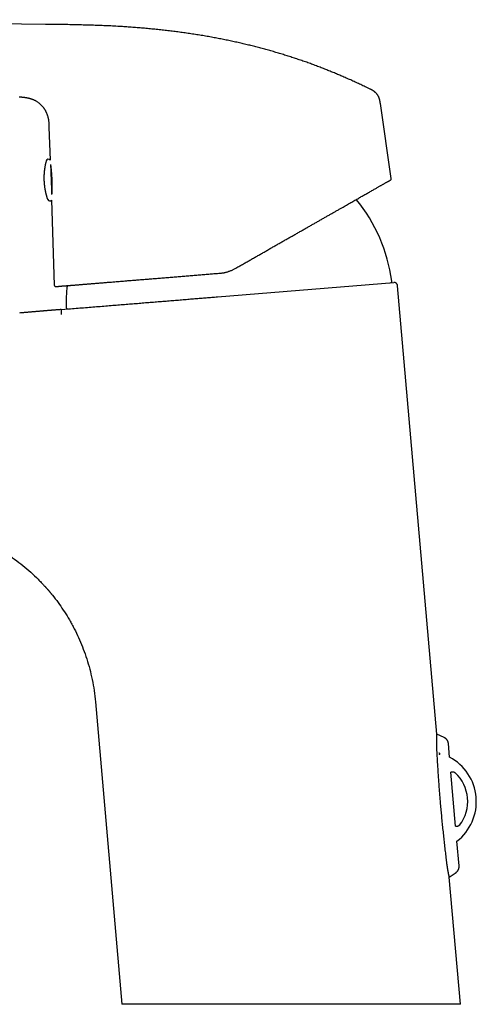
# Model space of a CAD drawing. Header units: millimetres. Extents: x 8 to 543, y 12 to 399.
# Tile 2 of 37: x 103 to 167, y 262 to 399. Entities that reach past the tile are written whole.
import ezdxf

# ---------------------------------------------------------------- set-up
doc = ezdxf.new("R2010")
doc.units = ezdxf.units.MM

msp = doc.modelspace()

# ---------------------------------------------------------------- linework, layer by layer
at = {"color": 7, "linetype": 'Continuous', "lineweight": 30}
for p, q in [((106.58, 398.36), (50.25, 399.02)), ((154.77, 376.9), (153.25, 387.36)), ((107.06, 384.05), (107.21, 379.45)), ((107.4, 373.9), (107.8, 362.05)), ((130.54, 360.43), (155.11, 362.43)), ((161.11, 299.55), (155.65, 361.97)), ((108.75, 358.66), (109.79, 358.75)), ((113.53, 304.03), (117.21, 261.92)), ((162.16, 299.06), (161.12, 299.55)), ((162.9, 296.34), (162.73, 298.24)), ((163.74, 286.71), (163.08, 294.24)), ((164.23, 281.19), (163.93, 284.62)), ((162.86, 279.62), (163.8, 280.29)), ((164.41, 261.92), (162.86, 279.62)), ((164.41, 261.92), (117.21, 261.92))]:
    msp.add_line(p, q, dxfattribs=at)
for centre, radius, start, end in [((106.96, 379.29), 0.3, 33.7729, 164.6728), ((107.16, 374.07), 0.3, 199.5559, 324.8885), ((132.25, 359.55), 22.8, 7.7254, 39.2704), ((132.25, 359.55), 22.8, 173.8628, 181.5634), ((154.65, 362.59), 0.2, 274.6443, 7.6877), ((109.66, 358.94), 0.2, 181.601, 274.6443), ((159.62, 290.15), 7.01, 307.9037, 62.0963), ((160.04, 290.18), 5.39, 322.2182, 47.7818)]:
    msp.add_arc(centre, radius, start, end, dxfattribs=at)
for points, knots in [([(151.81, 389.36), (151.68, 389.42), (151.36, 389.58), (150.82, 389.83), (150.2, 390.12), (149.58, 390.41), (148.96, 390.69), (148.34, 390.96), (147.74, 391.22), (147.14, 391.47), (146.54, 391.72), (145.94, 391.96), (145.32, 392.21), (144.67, 392.46), (144, 392.71), (143.32, 392.96), (142.64, 393.2), (141.95, 393.43), (141.27, 393.66), (140.58, 393.89), (139.9, 394.1), (139.21, 394.31), (138.52, 394.52), (137.83, 394.71), (137.13, 394.91), (136.43, 395.09), (135.74, 395.27), (135.04, 395.45), (134.32, 395.62), (133.6, 395.79), (132.86, 395.95), (132.12, 396.11), (131.38, 396.26), (130.64, 396.41), (129.88, 396.55), (129.09, 396.69), (128.28, 396.83), (127.47, 396.96), (126.65, 397.08), (125.84, 397.2), (125.04, 397.31), (124.24, 397.41), (123.44, 397.51), (122.63, 397.6), (121.81, 397.68), (120.99, 397.76), (120.17, 397.84), (119.35, 397.9), (118.52, 397.97), (117.7, 398.02), (116.83, 398.08), (115.92, 398.13), (114.96, 398.17), (114, 398.21), (113.03, 398.24), (112.07, 398.27), (111.05, 398.3), (109.98, 398.32), (108.85, 398.34), (107.71, 398.35), (106.96, 398.36), (106.58, 398.36)], [0, 0, 0, 0, 0.008712, 0.023418, 0.038126, 0.052838, 0.067553, 0.082271, 0.096148, 0.110026, 0.123904, 0.137781, 0.151658, 0.16715, 0.182649, 0.198156, 0.213665, 0.229171, 0.24467, 0.26016, 0.275637, 0.291103, 0.306565, 0.322035, 0.337518, 0.353011, 0.368507, 0.384001, 0.399492, 0.41572, 0.431948, 0.448177, 0.464407, 0.480637, 0.496866, 0.514532, 0.532199, 0.549866, 0.567532, 0.585198, 0.60255, 0.619904, 0.637258, 0.654608, 0.672303, 0.69, 0.707718, 0.725472, 0.743241, 0.760994, 0.778712, 0.79936, 0.820011, 0.84067, 0.86133, 0.881987, 0.902643, 0.926988, 0.951331, 0.975667, 1, 1, 1, 1]), ([(153.25, 387.36), (153.25, 387.39), (153.24, 387.44), (153.23, 387.51), (153.22, 387.57), (153.21, 387.63), (153.2, 387.68), (153.19, 387.72), (153.19, 387.75), (153.18, 387.78), (153.18, 387.8), (153.17, 387.82), (153.17, 387.84), (153.16, 387.86), (153.16, 387.88), (153.15, 387.9), (153.14, 387.92), (153.14, 387.94), (153.13, 387.96), (153.13, 387.99), (153.12, 388.01), (153.11, 388.05), (153.09, 388.09), (153.07, 388.15), (153.04, 388.21), (153.02, 388.27), (152.98, 388.34), (152.94, 388.41), (152.9, 388.48), (152.86, 388.54), (152.81, 388.62), (152.74, 388.7), (152.67, 388.78), (152.59, 388.86), (152.5, 388.94), (152.42, 389), (152.35, 389.06), (152.29, 389.1), (152.24, 389.13), (152.2, 389.16), (152.15, 389.18), (152.11, 389.21), (152.07, 389.23), (152.04, 389.24), (152.02, 389.25), (152.01, 389.26), (152, 389.26), (151.99, 389.27), (151.98, 389.27), (151.96, 389.28), (151.94, 389.29), (151.91, 389.31), (151.88, 389.32), (151.84, 389.34), (151.82, 389.35), (151.81, 389.36)], [0, 0, 0, 0, 0.030556, 0.058473, 0.083757, 0.106406, 0.126407, 0.140228, 0.152408, 0.16294, 0.171819, 0.179133, 0.186183, 0.194692, 0.20342, 0.212341, 0.220061, 0.227916, 0.235812, 0.244888, 0.255132, 0.266228, 0.286742, 0.30938, 0.334151, 0.361059, 0.390105, 0.420658, 0.451598, 0.482164, 0.512342, 0.557299, 0.601307, 0.64434, 0.686379, 0.727145, 0.76607, 0.788538, 0.810342, 0.831486, 0.851975, 0.871347, 0.885934, 0.899092, 0.910657, 0.913651, 0.916407, 0.919913, 0.925405, 0.932883, 0.942347, 0.953792, 0.967216, 0.982619, 1, 1, 1, 1]), ([(102.91, 388.28), (102.95, 388.27), (103.03, 388.27), (103.15, 388.26), (103.27, 388.25), (103.37, 388.24), (103.47, 388.23), (103.57, 388.22), (103.65, 388.21), (103.73, 388.2), (103.81, 388.19), (103.88, 388.18), (103.94, 388.17), (103.99, 388.16), (104.04, 388.15), (104.08, 388.14), (104.12, 388.13), (104.15, 388.13), (104.17, 388.12), (104.2, 388.12), (104.22, 388.11), (104.24, 388.11), (104.27, 388.1), (104.31, 388.09), (104.35, 388.08), (104.39, 388.07), (104.44, 388.05), (104.49, 388.04), (104.55, 388.02), (104.62, 387.99), (104.69, 387.97), (104.77, 387.94), (104.85, 387.9), (104.93, 387.87), (105.01, 387.83), (105.1, 387.79), (105.2, 387.73), (105.31, 387.66), (105.45, 387.58), (105.57, 387.49), (105.69, 387.39), (105.8, 387.3), (105.9, 387.21), (105.99, 387.12), (106.08, 387.02), (106.16, 386.93), (106.23, 386.85), (106.28, 386.78), (106.34, 386.69), (106.4, 386.61), (106.47, 386.51), (106.53, 386.41), (106.58, 386.3), (106.64, 386.2), (106.69, 386.09), (106.73, 385.98), (106.78, 385.86), (106.82, 385.74), (106.86, 385.61), (106.9, 385.48), (106.93, 385.35), (106.96, 385.21), (106.98, 385.08), (107, 384.94), (107.02, 384.8), (107.03, 384.66), (107.04, 384.51), (107.05, 384.36), (107.05, 384.21), (107.05, 384.11), (107.06, 384.05)], [0, 0, 0, 0, 0.018809, 0.0366653, 0.0535615, 0.0694932, 0.0844584, 0.098457, 0.1114902, 0.1235602, 0.1346695, 0.1448204, 0.1540148, 0.1622532, 0.1695361, 0.1758641, 0.1812378, 0.1856578, 0.1900556, 0.1936078, 0.196338, 0.1992982, 0.2045725, 0.2104236, 0.2163247, 0.2228777, 0.2300823, 0.2379382, 0.2476919, 0.2582931, 0.2697431, 0.2820439, 0.2951987, 0.3089066, 0.3227254, 0.3364291, 0.3500165, 0.3739862, 0.3975775, 0.4207877, 0.4436165, 0.4640392, 0.4841463, 0.5039376, 0.5234125, 0.5425709, 0.5561892, 0.5705124, 0.58566, 0.6016326, 0.6184307, 0.6360547, 0.654504, 0.6713234, 0.6887721, 0.7068477, 0.7255473, 0.7448726, 0.7648295, 0.7854233, 0.8066583, 0.826232, 0.8463235, 0.8669325, 0.8880655, 0.9097327, 0.9315364, 0.9538558, 0.9766819, 1, 1, 1, 1]), ([(106.67, 379.36), (106.67, 379.35), (106.66, 379.3), (106.63, 379.2), (106.6, 379.08), (106.57, 378.96), (106.55, 378.84), (106.52, 378.71), (106.5, 378.59), (106.48, 378.47), (106.46, 378.34), (106.44, 378.22), (106.42, 378.09), (106.41, 377.97), (106.39, 377.84), (106.38, 377.72), (106.37, 377.59), (106.37, 377.47), (106.36, 377.34), (106.36, 377.22), (106.35, 377.09), (106.35, 376.96), (106.35, 376.84), (106.36, 376.71), (106.36, 376.59), (106.37, 376.46), (106.38, 376.33), (106.39, 376.21), (106.4, 376.08), (106.41, 375.96), (106.43, 375.83), (106.44, 375.71), (106.46, 375.58), (106.48, 375.46), (106.51, 375.33), (106.53, 375.21), (106.56, 375.09), (106.58, 374.96), (106.61, 374.84), (106.64, 374.72), (106.68, 374.6), (106.71, 374.48), (106.75, 374.35), (106.78, 374.23), (106.82, 374.11), (106.85, 374.03), (106.87, 373.98), (106.87, 373.97)], [0, 0, 0, 0, 0.0073822, 0.0302979, 0.0532175, 0.076141, 0.0990684, 0.1219996, 0.1449346, 0.1678733, 0.1908157, 0.2137617, 0.2367114, 0.2596647, 0.2826216, 0.305582, 0.328546, 0.3515135, 0.3744846, 0.3974591, 0.4204371, 0.4434186, 0.4664035, 0.489392, 0.5123839, 0.5353792, 0.558378, 0.5813804, 0.6043862, 0.6273955, 0.6504083, 0.6734246, 0.6964445, 0.7194679, 0.7424949, 0.7655255, 0.7885598, 0.8115977, 0.8346393, 0.8576847, 0.8807338, 0.9037867, 0.9268435, 0.9499042, 0.9729688, 0.9960375, 1, 1, 1, 1]), ([(107.28, 378.87), (107.28, 378.86), (107.28, 378.82), (107.28, 378.75), (107.29, 378.68), (107.29, 378.63), (107.29, 378.58), (107.29, 378.54), (107.29, 378.5), (107.29, 378.45), (107.3, 378.41), (107.3, 378.34), (107.3, 378.25), (107.31, 378.14), (107.31, 378.03), (107.31, 377.92), (107.32, 377.8), (107.32, 377.68), (107.33, 377.55), (107.33, 377.43), (107.34, 377.3), (107.34, 377.17), (107.35, 377.03), (107.35, 376.92), (107.35, 376.84), (107.36, 376.77), (107.36, 376.7), (107.36, 376.64), (107.36, 376.57), (107.37, 376.5), (107.37, 376.44), (107.37, 376.35), (107.38, 376.23), (107.38, 376.09), (107.39, 375.96), (107.39, 375.83), (107.4, 375.7), (107.4, 375.57), (107.4, 375.48), (107.41, 375.44)], [0, 0, 0, 0, 0.016789, 0.052046, 0.087256, 0.103078, 0.118919, 0.134789, 0.150698, 0.166653, 0.182664, 0.198739, 0.233292, 0.267582, 0.3017, 0.335735, 0.369779, 0.403922, 0.438256, 0.472868, 0.507421, 0.541711, 0.575829, 0.609864, 0.626881, 0.643911, 0.660966, 0.678057, 0.695196, 0.712394, 0.729661, 0.747009, 0.783399, 0.81953, 0.855507, 0.891436, 0.927424, 0.963577, 1, 1, 1, 1]), ([(107.28, 378.76), (107.28, 378.75), (107.29, 378.71), (107.3, 378.65), (107.31, 378.58), (107.31, 378.51), (107.32, 378.44), (107.33, 378.36), (107.34, 378.28), (107.35, 378.2), (107.36, 378.11), (107.37, 378.02), (107.38, 377.93), (107.38, 377.83), (107.39, 377.74), (107.4, 377.64), (107.41, 377.54), (107.41, 377.44), (107.42, 377.33), (107.43, 377.23), (107.43, 377.12), (107.44, 377.02), (107.44, 376.91), (107.45, 376.81), (107.45, 376.7), (107.46, 376.59), (107.46, 376.49), (107.46, 376.38), (107.46, 376.27), (107.46, 376.17), (107.46, 376.06), (107.46, 375.96), (107.46, 375.86), (107.46, 375.76), (107.46, 375.66), (107.46, 375.56), (107.46, 375.46), (107.46, 375.37), (107.46, 375.28), (107.45, 375.19), (107.45, 375.1), (107.45, 375.02), (107.44, 374.94), (107.44, 374.86), (107.44, 374.78), (107.43, 374.73), (107.43, 374.7), (107.43, 374.7)], [0, 0, 0, 0, 0.0176744, 0.0408603, 0.0632267, 0.0856316, 0.108337, 0.1310424, 0.1539104, 0.1767785, 0.1999594, 0.2231833, 0.2455265, 0.2679082, 0.2905922, 0.3132762, 0.3361238, 0.3589714, 0.3821338, 0.4053394, 0.4275899, 0.4498788, 0.4724667, 0.4950548, 0.5178043, 0.5405539, 0.5636139, 0.5867162, 0.6089697, 0.6312611, 0.6538478, 0.6764345, 0.6991804, 0.7219263, 0.7449779, 0.768071, 0.790483, 0.8129331, 0.8356808, 0.8584284, 0.8813367, 0.904245, 0.9274622, 0.9507217, 0.9732597, 0.9958365, 1, 1, 1, 1]), ([(133, 364.36), (133.17, 364.46), (133.52, 364.66), (134.03, 364.95), (134.55, 365.24), (135.06, 365.53), (135.56, 365.82), (136.06, 366.11), (136.56, 366.39), (137.05, 366.67), (137.54, 366.95), (138.04, 367.23), (138.53, 367.51), (139.02, 367.79), (139.51, 368.07), (140, 368.35), (140.49, 368.62), (140.97, 368.9), (141.45, 369.17), (141.92, 369.44), (142.39, 369.7), (142.85, 369.97), (143.3, 370.22), (143.74, 370.48), (144.18, 370.72), (144.61, 370.97), (145.04, 371.21), (145.46, 371.46), (145.89, 371.7), (146.3, 371.93), (146.71, 372.16), (147.11, 372.39), (147.5, 372.62), (147.87, 372.82), (148.21, 373.02), (148.52, 373.2), (148.83, 373.37), (149.13, 373.54), (149.42, 373.71), (149.7, 373.87), (149.97, 374.02), (150.23, 374.17), (150.48, 374.31), (150.72, 374.45), (150.97, 374.59), (151.23, 374.74), (151.48, 374.88), (151.73, 375.02), (151.96, 375.15), (152.19, 375.28), (152.4, 375.41), (152.61, 375.52), (152.8, 375.63), (152.98, 375.73), (153.13, 375.82), (153.28, 375.91), (153.42, 375.99), (153.56, 376.06), (153.69, 376.14), (153.83, 376.22), (153.96, 376.29), (154.08, 376.36), (154.18, 376.42), (154.27, 376.47), (154.35, 376.51), (154.41, 376.55), (154.48, 376.58), (154.53, 376.61), (154.58, 376.64), (154.61, 376.66), (154.64, 376.68), (154.66, 376.69), (154.67, 376.69), (154.67, 376.69)], [0, 0, 0, 0, 0.015779, 0.031514, 0.047211, 0.062876, 0.078516, 0.093858, 0.109187, 0.12451, 0.139834, 0.155475, 0.17113, 0.186803, 0.202502, 0.218233, 0.234002, 0.249815, 0.265678, 0.281476, 0.297215, 0.312901, 0.328543, 0.343866, 0.359159, 0.374428, 0.389896, 0.405644, 0.421356, 0.437041, 0.452705, 0.468356, 0.484001, 0.499648, 0.512913, 0.526117, 0.539266, 0.552365, 0.565418, 0.578429, 0.590665, 0.602872, 0.615056, 0.62729, 0.63974, 0.653581, 0.667371, 0.681117, 0.694826, 0.708503, 0.722157, 0.735793, 0.74942, 0.761225, 0.772989, 0.784716, 0.79641, 0.808078, 0.819723, 0.833424, 0.847109, 0.860785, 0.874459, 0.886268, 0.898043, 0.909789, 0.921511, 0.933215, 0.944906, 0.958674, 0.97244, 0.986213, 1, 1, 1, 1]), ([(154.67, 376.69), (154.67, 376.7), (154.68, 376.7), (154.69, 376.71), (154.7, 376.71), (154.7, 376.72), (154.71, 376.72), (154.71, 376.72), (154.71, 376.73), (154.72, 376.73), (154.73, 376.74), (154.74, 376.76), (154.75, 376.77), (154.76, 376.79), (154.76, 376.81), (154.77, 376.83), (154.77, 376.85), (154.77, 376.87), (154.77, 376.89), (154.77, 376.9)], [0, 0, 0, 0, 0.114321, 0.206572, 0.276942, 0.315703, 0.343155, 0.353234, 0.365411, 0.37717, 0.441151, 0.507145, 0.556975, 0.620527, 0.697656, 0.764011, 0.83707, 0.916067, 1, 1, 1, 1]), ([(107.41, 375.44), (107.41, 375.4), (107.41, 375.32), (107.41, 375.21), (107.42, 375.1), (107.42, 375.01), (107.42, 374.94), (107.43, 374.9), (107.43, 374.85), (107.43, 374.81), (107.43, 374.77), (107.43, 374.73), (107.43, 374.69), (107.43, 374.67), (107.43, 374.66)], [0, 0, 0, 0, 0.135272, 0.269594, 0.403341, 0.53689, 0.596894, 0.656968, 0.717149, 0.777469, 0.837962, 0.898662, 0.959602, 1, 1, 1, 1]), ([(108.02, 361.86), (108.02, 361.86), (108.02, 361.86), (108.02, 361.86), (108.03, 361.86), (108.05, 361.86), (108.07, 361.87), (108.1, 361.87), (108.14, 361.87), (108.19, 361.88), (108.24, 361.88), (108.29, 361.88), (108.35, 361.89), (108.41, 361.89), (108.48, 361.9), (108.56, 361.91), (108.64, 361.91), (108.73, 361.92), (108.82, 361.93), (108.92, 361.94), (109.02, 361.94), (109.13, 361.95), (109.24, 361.96), (109.36, 361.97), (109.48, 361.98), (109.6, 361.99), (109.74, 362), (109.88, 362.01), (110.04, 362.03), (110.21, 362.04), (110.39, 362.05), (110.57, 362.07), (110.75, 362.08), (110.94, 362.1), (111.13, 362.11), (111.32, 362.13), (111.51, 362.15), (111.71, 362.16), (111.91, 362.18), (112.12, 362.19), (112.33, 362.21), (112.55, 362.23), (112.77, 362.25), (112.99, 362.27), (113.22, 362.28), (113.45, 362.3), (113.69, 362.32), (113.91, 362.34), (114.15, 362.36), (114.39, 362.38), (114.64, 362.4), (114.91, 362.42), (115.2, 362.45), (115.49, 362.47), (115.79, 362.49), (116.1, 362.52), (116.41, 362.54), (116.71, 362.57), (117.01, 362.59), (117.31, 362.62), (117.61, 362.64), (117.91, 362.67), (118.22, 362.69), (118.53, 362.72), (118.84, 362.74), (119.16, 362.77), (119.48, 362.79), (119.8, 362.82), (120.13, 362.85), (120.45, 362.87), (120.77, 362.9), (121.08, 362.92), (121.4, 362.95), (121.72, 362.97), (122.06, 363), (122.42, 363.03), (122.8, 363.06), (123.18, 363.09), (123.56, 363.12), (123.95, 363.16), (124.34, 363.19), (124.71, 363.22), (125.08, 363.25), (125.45, 363.28), (125.81, 363.31), (126.17, 363.34), (126.54, 363.37), (126.91, 363.4), (127.29, 363.43), (127.66, 363.46), (128.03, 363.49), (128.41, 363.52), (128.78, 363.55), (129.15, 363.58), (129.51, 363.61), (129.86, 363.64), (130.22, 363.67), (130.57, 363.69), (130.81, 363.71), (130.93, 363.72)], [0, 0, 0, 0, 0.000024, 0.011303, 0.02256, 0.033798, 0.045021, 0.056231, 0.067433, 0.078629, 0.088889, 0.09915, 0.109413, 0.119682, 0.129949, 0.1402, 0.150443, 0.160681, 0.170916, 0.18115, 0.191387, 0.201627, 0.211289, 0.22096, 0.23064, 0.240333, 0.250041, 0.261266, 0.272477, 0.283678, 0.294871, 0.306061, 0.317249, 0.328441, 0.338704, 0.348975, 0.359256, 0.36955, 0.379855, 0.390147, 0.400423, 0.410685, 0.420935, 0.431176, 0.44141, 0.45164, 0.461285, 0.47093, 0.480578, 0.49023, 0.49989, 0.511024, 0.522155, 0.533286, 0.544422, 0.555564, 0.566718, 0.577886, 0.588138, 0.598408, 0.608698, 0.61901, 0.629304, 0.639549, 0.649785, 0.660016, 0.670244, 0.680472, 0.690702, 0.700937, 0.710594, 0.720258, 0.729934, 0.739622, 0.749324, 0.760581, 0.771817, 0.783036, 0.794241, 0.805436, 0.816623, 0.827806, 0.838057, 0.848309, 0.858565, 0.868829, 0.879162, 0.889552, 0.899919, 0.910267, 0.920597, 0.930913, 0.941216, 0.951511, 0.961211, 0.970908, 0.980604, 0.9903, 1, 1, 1, 1]), ([(130.93, 363.72), (130.99, 363.73), (131.1, 363.74), (131.28, 363.76), (131.46, 363.79), (131.63, 363.83), (131.81, 363.87), (131.98, 363.92), (132.15, 363.98), (132.33, 364.04), (132.5, 364.11), (132.67, 364.19), (132.83, 364.27), (132.94, 364.33), (133, 364.36)], [0, 0, 0, 0, 0.080577, 0.161625, 0.243156, 0.325176, 0.407695, 0.490722, 0.574265, 0.658332, 0.742931, 0.82807, 0.913757, 1, 1, 1, 1]), ([(107.8, 362.06), (107.8, 362.05), (107.81, 362.03), (107.81, 362), (107.82, 361.97), (107.84, 361.95), (107.85, 361.93), (107.87, 361.91), (107.89, 361.9), (107.9, 361.89), (107.92, 361.88), (107.94, 361.87), (107.96, 361.87), (107.98, 361.86), (108, 361.86), (108.02, 361.86), (108.02, 361.86)], [0, 0, 0, 0, 0.095037, 0.185373, 0.269018, 0.344378, 0.430022, 0.499031, 0.564916, 0.630532, 0.695511, 0.761854, 0.821855, 0.89134, 0.968873, 1, 1, 1, 1]), ([(155.65, 361.97), (155.65, 361.99), (155.65, 362.02), (155.64, 362.07), (155.62, 362.11), (155.6, 362.15), (155.58, 362.19), (155.56, 362.22), (155.54, 362.25), (155.52, 362.27), (155.5, 362.29), (155.48, 362.31), (155.46, 362.33), (155.43, 362.34), (155.4, 362.36), (155.37, 362.38), (155.33, 362.4), (155.29, 362.41), (155.27, 362.42), (155.25, 362.42), (155.23, 362.42), (155.21, 362.43), (155.18, 362.43), (155.15, 362.43), (155.13, 362.43), (155.11, 362.43)], [0, 0, 0, 0, 0.065385, 0.128434, 0.188488, 0.244968, 0.297391, 0.345371, 0.38862, 0.426929, 0.460908, 0.494799, 0.529248, 0.564203, 0.617456, 0.671519, 0.725623, 0.775735, 0.802253, 0.827247, 0.850741, 0.87535, 0.908543, 0.950323, 1, 1, 1, 1]), ([(109.8, 358.75), (110.15, 358.77), (110.85, 358.83), (111.89, 358.92), (112.92, 359), (113.95, 359.08), (114.96, 359.17), (115.95, 359.25), (116.9, 359.32), (117.81, 359.4), (118.72, 359.47), (119.62, 359.54), (120.51, 359.62), (121.4, 359.69), (122.29, 359.76), (123.16, 359.83), (124.03, 359.9), (124.9, 359.97), (125.76, 360.04), (126.59, 360.11), (127.4, 360.18), (128.2, 360.24), (128.98, 360.3), (129.76, 360.37), (130.28, 360.41), (130.54, 360.43)], [0, 0, 0, 0, 0.05054, 0.100721, 0.150545, 0.20001, 0.249117, 0.297865, 0.342237, 0.386308, 0.430078, 0.473547, 0.516715, 0.559582, 0.602148, 0.644414, 0.686379, 0.728043, 0.769406, 0.810469, 0.84891, 0.887083, 0.924989, 0.962628, 1, 1, 1, 1]), ([(108.74, 358.66), (108.67, 358.65), (108.54, 358.64), (108.33, 358.63), (108.13, 358.61), (107.93, 358.59), (107.73, 358.58), (107.58, 358.56), (107.47, 358.56), (107.4, 358.55), (107.33, 358.54), (107.27, 358.54), (107.2, 358.53), (107.13, 358.53), (107.05, 358.52), (106.97, 358.51), (106.88, 358.51), (106.78, 358.5), (106.67, 358.49), (106.56, 358.48), (106.44, 358.47), (106.3, 358.46), (106.16, 358.45), (106.02, 358.43), (105.86, 358.42), (105.71, 358.41), (105.55, 358.39), (105.38, 358.38), (105.21, 358.37), (105.03, 358.35), (104.85, 358.33), (104.66, 358.32), (104.47, 358.3), (104.26, 358.28), (104.06, 358.27), (103.84, 358.25), (103.62, 358.23), (103.4, 358.21), (103.18, 358.19), (103.04, 358.18), (102.97, 358.17)], [0, 0, 0, 0, 0.035062, 0.071097, 0.106698, 0.14143, 0.175197, 0.207997, 0.220117, 0.232099, 0.243943, 0.255651, 0.267221, 0.279002, 0.291669, 0.306646, 0.322715, 0.339876, 0.35813, 0.377476, 0.399189, 0.42213, 0.4463, 0.471699, 0.498327, 0.526183, 0.553574, 0.582057, 0.611632, 0.642299, 0.674059, 0.706912, 0.740857, 0.775894, 0.812023, 0.849245, 0.886866, 0.92554, 0.965269, 1, 1, 1, 1]), ([(108.75, 358.66), (108.75, 358.66), (108.74, 358.65), (108.74, 358.61), (108.74, 358.55), (108.74, 358.46), (108.75, 358.35), (108.75, 358.22), (108.77, 358.09), (108.77, 358), (108.78, 357.96)], [0, 0, 0, 0, 0.116672, 0.240267, 0.36894, 0.500291, 0.631601, 0.760156, 0.883566, 1, 1, 1, 1]), ([(85.6, 329.12), (86.02, 329.13), (86.84, 329.13), (88.05, 329.07), (89.24, 328.96), (90.4, 328.81), (91.37, 328.63), (92.16, 328.46), (92.78, 328.32), (93.39, 328.16), (93.99, 327.99), (94.58, 327.8), (95.16, 327.61), (96.02, 327.3), (97.15, 326.84), (98.52, 326.2), (99.83, 325.49), (101.08, 324.73), (102.28, 323.9), (103.43, 323.03), (104.52, 322.09), (105.36, 321.31), (105.83, 320.82), (105.96, 320.67)], [0, 0, 0, 0, 0.054907, 0.108437, 0.160854, 0.212391, 0.263207, 0.291411, 0.319377, 0.347098, 0.37457, 0.40179, 0.428755, 0.455465, 0.52314, 0.589662, 0.65518, 0.719872, 0.783915, 0.84751, 0.91089, 0.973741, 1, 1, 1, 1]), ([(105.97, 320.68), (105.97, 320.67), (106, 320.64), (106.07, 320.57), (106.16, 320.47), (106.26, 320.37), (106.36, 320.26), (106.44, 320.18), (106.49, 320.12), (106.53, 320.08), (106.57, 320.04), (106.61, 319.99), (106.66, 319.93), (106.71, 319.87), (106.77, 319.81), (106.83, 319.74), (106.88, 319.68), (106.92, 319.63), (106.96, 319.59), (106.99, 319.56), (107.02, 319.52), (107.04, 319.49), (107.07, 319.46), (107.09, 319.44), (107.11, 319.42), (107.12, 319.4), (107.14, 319.38), (107.15, 319.37), (107.15, 319.36), (107.16, 319.35), (107.17, 319.34), (107.19, 319.32), (107.21, 319.3), (107.23, 319.28), (107.25, 319.25), (107.28, 319.21), (107.32, 319.17), (107.37, 319.1), (107.43, 319.03), (107.49, 318.96), (107.52, 318.92), (107.53, 318.91)], [0, 0, 0, 0, 0.009425, 0.0548, 0.120524, 0.183507, 0.243761, 0.301299, 0.32195, 0.345198, 0.371083, 0.399606, 0.430769, 0.463946, 0.499673, 0.537952, 0.578785, 0.600957, 0.623231, 0.643855, 0.662712, 0.679801, 0.695121, 0.708672, 0.721534, 0.732254, 0.740831, 0.747265, 0.751555, 0.754947, 0.761925, 0.772648, 0.785282, 0.798481, 0.812243, 0.835011, 0.859174, 0.88461, 0.934806, 0.986916, 1, 1, 1, 1]), ([(107.53, 318.91), (107.8, 318.56), (108.33, 317.89), (109.06, 316.82), (109.58, 316.01), (109.92, 315.44), (110.09, 315.14), (110.25, 314.84), (110.42, 314.53), (110.58, 314.22), (110.89, 313.61), (111.33, 312.67), (111.86, 311.38), (112.34, 310.02), (112.75, 308.6), (113.09, 307.12), (113.37, 305.59), (113.47, 304.55), (113.53, 304.03)], [0, 0, 0, 0, 0.080521, 0.158643, 0.237946, 0.258945, 0.280045, 0.301249, 0.322559, 0.343976, 0.365502, 0.448943, 0.534836, 0.623215, 0.714046, 0.807231, 0.902618, 1, 1, 1, 1]), ([(161.14, 297.26), (161.14, 297.3), (161.13, 297.39), (161.13, 297.51), (161.12, 297.63), (161.12, 297.75), (161.11, 297.87), (161.11, 297.99), (161.1, 298.1), (161.1, 298.21), (161.1, 298.32), (161.1, 298.41), (161.1, 298.51), (161.1, 298.6), (161.1, 298.68), (161.1, 298.77), (161.1, 298.85), (161.1, 298.93), (161.1, 299), (161.1, 299.07), (161.1, 299.13), (161.1, 299.2), (161.11, 299.25), (161.11, 299.31), (161.11, 299.35), (161.11, 299.4), (161.11, 299.43), (161.11, 299.47), (161.11, 299.49), (161.11, 299.51), (161.11, 299.53), (161.11, 299.54), (161.11, 299.55), (161.11, 299.55), (161.11, 299.55)], [0, 0, 0, 0, 0.031741, 0.063545, 0.09554, 0.127598, 0.160384, 0.193237, 0.226292, 0.259415, 0.289364, 0.319362, 0.349737, 0.380112, 0.410688, 0.441264, 0.472223, 0.503235, 0.534334, 0.565484, 0.597031, 0.628579, 0.660339, 0.692099, 0.724267, 0.75649, 0.788465, 0.820494, 0.852942, 0.885391, 0.918065, 0.950739, 0.983848, 1, 1, 1, 1]), ([(162.73, 298.24), (162.73, 298.26), (162.73, 298.31), (162.72, 298.37), (162.7, 298.43), (162.68, 298.48), (162.67, 298.52), (162.65, 298.56), (162.64, 298.59), (162.62, 298.62), (162.61, 298.64), (162.6, 298.66), (162.58, 298.69), (162.57, 298.72), (162.54, 298.75), (162.52, 298.78), (162.48, 298.82), (162.44, 298.86), (162.4, 298.9), (162.35, 298.95), (162.29, 298.99), (162.23, 299.03), (162.18, 299.05), (162.16, 299.06)], [0, 0, 0, 0, 0.064506, 0.125176, 0.181706, 0.233849, 0.281404, 0.317421, 0.35008, 0.379332, 0.405138, 0.427614, 0.451381, 0.484573, 0.522849, 0.566176, 0.614492, 0.667698, 0.725651, 0.78815, 0.854936, 0.925684, 1, 1, 1, 1]), ([(162.48, 281.88), (162.47, 282.03), (162.43, 282.32), (162.38, 282.77), (162.33, 283.22), (162.28, 283.67), (162.23, 284.12), (162.18, 284.57), (162.13, 285.02), (162.08, 285.48), (162.03, 285.94), (161.98, 286.39), (161.93, 286.85), (161.9, 287.16), (161.87, 287.47), (161.84, 287.78), (161.8, 288.24), (161.75, 288.7), (161.71, 289.15), (161.67, 289.61), (161.64, 290.04), (161.6, 290.44), (161.57, 290.81), (161.54, 291.19), (161.51, 291.56), (161.48, 291.94), (161.46, 292.31), (161.43, 292.68), (161.4, 293.07), (161.37, 293.48), (161.34, 293.9), (161.32, 294.33), (161.29, 294.75), (161.26, 295.17), (161.24, 295.59), (161.21, 296.01), (161.19, 296.43), (161.16, 296.85), (161.15, 297.12), (161.14, 297.26)], [0, 0, 0, 0, 0.0295772, 0.0591606, 0.0887471, 0.1183334, 0.1479164, 0.1774932, 0.207073, 0.2366597, 0.2662496, 0.2958394, 0.3254257, 0.3550053, 0.3563951, 0.3857449, 0.4151016, 0.4444618, 0.4738218, 0.5031785, 0.5325283, 0.5565894, 0.5806523, 0.6047153, 0.6287764, 0.6528977, 0.6770208, 0.701144, 0.7252653, 0.7526715, 0.7800816, 0.8074932, 0.8349035, 0.8623098, 0.8898453, 0.9173845, 0.944925, 0.9724644, 1, 1, 1, 1]), ([(161.42, 296.92), (161.43, 296.92), (161.44, 296.91), (161.46, 296.91), (161.49, 296.9), (161.52, 296.89), (161.54, 296.88), (161.55, 296.88)], [0, 0, 0, 0, 0.077815, 0.31857, 0.565575, 0.780758, 1, 1, 1, 1]), ([(161.5, 296.65), (161.5, 296.67), (161.51, 296.72), (161.53, 296.79), (161.54, 296.85), (161.55, 296.88)], [0, 0, 0, 0, 0.246854, 0.623502, 1, 1, 1, 1]), ([(163.08, 294.24), (163.09, 294.24), (163.11, 294.26), (163.14, 294.27), (163.19, 294.29), (163.24, 294.3), (163.28, 294.3), (163.31, 294.3), (163.33, 294.3), (163.34, 294.3), (163.35, 294.3), (163.36, 294.3), (163.37, 294.3), (163.38, 294.3), (163.38, 294.3), (163.39, 294.3), (163.41, 294.3), (163.43, 294.29), (163.46, 294.28), (163.5, 294.27), (163.54, 294.26), (163.58, 294.23), (163.62, 294.21), (163.65, 294.18), (163.66, 294.17)], [0, 0, 0, 0, 0.030062, 0.106805, 0.185771, 0.266544, 0.335459, 0.405022, 0.41874, 0.432468, 0.446205, 0.459948, 0.473693, 0.48744, 0.501186, 0.514928, 0.542197, 0.580774, 0.630062, 0.689237, 0.757231, 0.832729, 0.91421, 1, 1, 1, 1]), ([(164.3, 286.88), (164.29, 286.87), (164.26, 286.84), (164.23, 286.81), (164.19, 286.78), (164.16, 286.76), (164.13, 286.74), (164.11, 286.73), (164.09, 286.72), (164.08, 286.72), (164.08, 286.72), (164.07, 286.72), (164.07, 286.72), (164.07, 286.71), (164.06, 286.71), (164.06, 286.71), (164.04, 286.71), (164.01, 286.7), (163.96, 286.69), (163.91, 286.69), (163.86, 286.69), (163.81, 286.69), (163.77, 286.7), (163.75, 286.71), (163.74, 286.71)], [0, 0, 0, 0, 0.0857177, 0.1671219, 0.2425427, 0.310459, 0.3554896, 0.3951415, 0.4290345, 0.4378764, 0.4461847, 0.4539532, 0.4611763, 0.4678488, 0.4739662, 0.4795242, 0.4845191, 0.5678299, 0.6508164, 0.7329484, 0.8137183, 0.8926581, 0.9693525, 1, 1, 1, 1]), ([(162.86, 279.62), (162.86, 279.62), (162.86, 279.62), (162.86, 279.63), (162.85, 279.64), (162.85, 279.66), (162.85, 279.68), (162.84, 279.71), (162.83, 279.74), (162.83, 279.78), (162.82, 279.82), (162.81, 279.87), (162.8, 279.92), (162.78, 279.98), (162.77, 280.04), (162.76, 280.11), (162.74, 280.19), (162.73, 280.27), (162.71, 280.35), (162.7, 280.44), (162.68, 280.53), (162.67, 280.62), (162.65, 280.72), (162.63, 280.82), (162.62, 280.93), (162.6, 281.04), (162.58, 281.14), (162.57, 281.24), (162.56, 281.32), (162.54, 281.41), (162.53, 281.5), (162.52, 281.59), (162.51, 281.69), (162.5, 281.78), (162.49, 281.85), (162.48, 281.88)], [0, 0, 0, 0, 0.017016, 0.049382, 0.081804, 0.114393, 0.14704, 0.180338, 0.213696, 0.247239, 0.280845, 0.313185, 0.345582, 0.378151, 0.410778, 0.444072, 0.47743, 0.510979, 0.544594, 0.576459, 0.608381, 0.640755, 0.673128, 0.705748, 0.738368, 0.771467, 0.804632, 0.828775, 0.852917, 0.877167, 0.901417, 0.926004, 0.950592, 0.975296, 1, 1, 1, 1]), ([(163.8, 280.29), (163.82, 280.3), (163.86, 280.33), (163.91, 280.37), (163.95, 280.41), (163.98, 280.45), (164.01, 280.48), (164.04, 280.52), (164.06, 280.55), (164.08, 280.57), (164.09, 280.59), (164.1, 280.62), (164.12, 280.64), (164.13, 280.67), (164.15, 280.71), (164.16, 280.75), (164.18, 280.8), (164.2, 280.85), (164.21, 280.91), (164.22, 280.97), (164.23, 281.04), (164.23, 281.12), (164.23, 281.17), (164.23, 281.19)], [0, 0, 0, 0, 0.064506, 0.125176, 0.181706, 0.233849, 0.281404, 0.317421, 0.35008, 0.379331, 0.405138, 0.427614, 0.451381, 0.484573, 0.522849, 0.566176, 0.614492, 0.667698, 0.725651, 0.78815, 0.854936, 0.925684, 1, 1, 1, 1])]:
    msp.add_open_spline(points, degree=3, knots=knots, dxfattribs=at)

doc.saveas('drawing.dxf')
